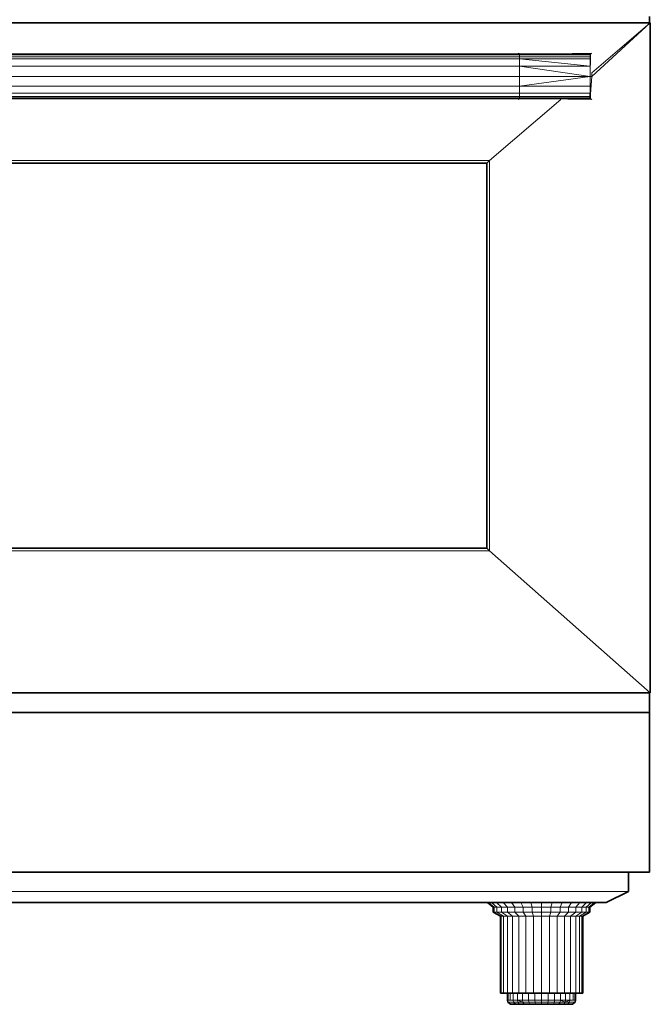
# Model space of a CAD drawing. Header units: inches. Extents: x 0 to 12.9, y 0 to 8.3.
# Tile 3 of 33: x 4.1 to 5.6, y 3.8 to 6.3. Entities that reach past the tile are written whole.
import ezdxf

# ---------------------------------------------------------------- set-up
doc = ezdxf.new("R2010")
doc.units = ezdxf.units.IN
doc.header["$MEASUREMENT"] = 0

# ---------------------------------------------------------------- blocks, each defined once
blk = doc.blocks.new('MODEL_0')
at = {"lineweight": 0}
for p, q in [((5.6108, 6.2658), (5.6108, 6.2502)), ((2.5202, 6.2502), (5.6108, 6.2502)), ((5.6108, 6.2502), (2.5202, 6.2502)), ((2.5202, 6.2502), (5.6108, 6.2502)), ((5.4688, 6.1272), (5.6126, 6.2502)), ((5.6126, 6.2502), (5.4688, 6.1188)), ((5.4688, 6.1272), (5.6126, 6.2502)), ((5.6126, 6.2502), (5.4688, 6.1272)), ((5.6108, 6.2502), (5.6126, 6.2502)), ((5.6108, 6.2502), (5.6126, 6.2502)), ((5.6126, 6.2502), (5.6126, 4.6059)), ((5.6126, 6.2502), (5.6126, 4.6059)), ((2.8416, 6.1721), (5.2914, 6.1721)), ((5.2914, 6.1721), (2.8416, 6.1721)), ((5.2914, 6.1672), (2.8416, 6.1672)), ((2.8416, 6.1672), (5.2914, 6.1672)), ((2.8416, 6.1621), (5.2914, 6.1621)), ((5.2914, 6.1621), (2.8416, 6.1621)), ((5.2891, 6.1734), (2.8454, 6.1734)), ((2.8454, 6.1734), (5.2891, 6.1734)), ((5.291, 6.1734), (5.289, 6.1757)), ((5.289, 6.1757), (5.2891, 6.1734)), ((5.2891, 6.1734), (5.2893, 6.1734)), ((5.2893, 6.1734), (5.2895, 6.1734)), ((5.2895, 6.1734), (5.2905, 6.1734)), ((5.2905, 6.1734), (5.291, 6.1734)), ((5.2914, 6.1734), (5.291, 6.1734)), ((5.291, 6.1734), (5.2914, 6.1734)), ((5.3249, 6.1735), (5.2914, 6.1734)), ((5.2914, 6.1734), (5.3249, 6.1735)), ((5.2914, 6.1721), (5.2914, 6.1734)), ((5.2914, 6.1734), (5.2914, 6.1721)), ((5.2914, 6.1672), (5.2914, 6.1721)), ((5.2914, 6.1721), (5.4651, 6.1721)), ((5.4651, 6.1721), (5.2914, 6.1721)), ((5.2914, 6.1721), (5.2914, 6.1672)), ((5.2914, 6.1621), (5.2914, 6.1672)), ((5.2914, 6.1672), (5.465, 6.1672)), ((5.465, 6.1672), (5.2914, 6.1672)), ((5.2914, 6.1672), (5.2914, 6.1621)), ((5.4649, 6.1442), (5.2914, 6.1621)), ((5.2914, 6.1621), (5.4649, 6.1621)), ((5.4649, 6.1621), (5.2914, 6.1621)), ((5.2914, 6.1621), (5.2914, 6.144)), ((5.2914, 6.144), (5.2914, 6.1621)), ((5.2914, 6.1621), (5.4649, 6.1442)), ((5.4686, 6.1757), (5.3249, 6.1735)), ((5.3249, 6.1735), (5.4686, 6.1757)), ((5.4658, 6.1737), (5.3249, 6.1735)), ((5.3249, 6.1735), (5.4653, 6.1734)), ((5.4649, 6.1189), (5.4658, 6.1737)), ((5.4658, 6.1737), (5.4649, 6.1189)), ((5.4649, 6.1442), (5.4658, 6.1737)), ((5.4658, 6.1737), (5.4649, 6.1442)), ((5.4649, 6.1621), (5.4658, 6.1737)), ((5.4658, 6.1737), (5.4649, 6.1621)), ((5.4649, 6.1621), (5.465, 6.1672)), ((5.465, 6.1672), (5.4649, 6.1621)), ((5.4649, 6.1442), (5.4649, 6.1621)), ((5.4649, 6.1621), (5.4649, 6.1442)), ((5.465, 6.1672), (5.4651, 6.1721)), ((5.4651, 6.1721), (5.465, 6.1672)), ((5.4651, 6.1721), (5.4653, 6.1734)), ((5.4653, 6.1734), (5.4651, 6.1721)), ((5.4653, 6.1734), (5.4658, 6.1737)), ((5.4658, 6.1737), (5.4673, 6.1747)), ((5.4673, 6.1747), (5.4658, 6.1737)), ((5.4673, 6.1747), (5.4686, 6.1757)), ((5.4686, 6.1757), (5.4673, 6.1747)), ((2.8416, 6.144), (5.2914, 6.144)), ((5.2914, 6.144), (2.8416, 6.144)), ((5.2914, 6.144), (5.4649, 6.1442)), ((5.4649, 6.1442), (5.2914, 6.144)), ((5.4649, 6.1189), (5.2914, 6.144)), ((5.2914, 6.144), (5.2914, 6.1189)), ((5.2914, 6.1189), (5.2914, 6.144)), ((5.2914, 6.144), (5.4649, 6.1189)), ((5.4649, 6.1189), (5.4649, 6.1442)), ((5.4649, 6.1442), (5.4649, 6.1189)), ((2.8416, 6.1189), (5.2914, 6.1189)), ((5.2914, 6.1189), (2.8416, 6.1189)), ((5.2914, 6.0951), (5.4649, 6.1189)), ((5.2914, 6.1189), (5.2914, 6.0951)), ((5.2914, 6.0951), (5.2914, 6.1189)), ((5.2914, 6.1189), (5.4649, 6.1189)), ((5.4649, 6.1189), (5.2914, 6.0951)), ((5.4649, 6.1189), (5.2914, 6.1189)), ((5.4688, 6.1188), (5.4649, 6.1189)), ((5.4649, 6.1189), (5.4688, 6.1188)), ((5.4649, 6.0951), (5.4649, 6.1189)), ((5.4649, 6.1189), (5.4649, 6.0951)), ((5.4651, 6.0644), (5.4688, 6.1188)), ((5.4688, 6.1188), (5.4651, 6.0644)), ((5.4688, 6.1188), (5.4688, 6.1272)), ((5.4688, 6.1188), (5.4688, 6.1272)), ((5.4688, 6.1272), (5.4688, 6.1188)), ((5.4688, 6.1188), (5.4688, 6.1188)), ((2.8416, 6.0951), (5.2914, 6.0951)), ((5.2914, 6.0951), (2.8416, 6.0951)), ((5.4649, 6.0951), (5.2914, 6.0951)), ((5.2914, 6.0951), (5.2914, 6.078)), ((5.2914, 6.0951), (5.4649, 6.0951)), ((5.2914, 6.078), (5.2914, 6.0951)), ((5.4649, 6.078), (5.4649, 6.0951)), ((5.4649, 6.0951), (5.4649, 6.078)), ((5.2914, 6.078), (2.8416, 6.078)), ((2.8416, 6.078), (5.2914, 6.078)), ((5.2914, 6.0698), (2.8416, 6.0698)), ((2.8416, 6.0698), (5.2914, 6.0698)), ((5.2914, 6.066), (2.8416, 6.066)), ((2.8416, 6.066), (5.2914, 6.066)), ((2.8454, 6.0647), (5.2891, 6.0647)), ((5.2891, 6.0647), (2.8454, 6.0647)), ((5.2891, 6.0647), (5.289, 6.0618)), ((5.289, 6.0618), (5.2914, 6.0647)), ((5.2894, 6.0647), (5.2891, 6.0647)), ((5.2897, 6.0647), (5.2894, 6.0647)), ((5.2904, 6.0647), (5.2897, 6.0647)), ((5.2914, 6.0647), (5.2904, 6.0647)), ((5.4649, 6.078), (5.2914, 6.078)), ((5.2914, 6.078), (5.4649, 6.078)), ((5.2914, 6.0698), (5.2914, 6.078)), ((5.2914, 6.078), (5.2914, 6.0698)), ((5.4649, 6.0698), (5.2914, 6.0698)), ((5.2914, 6.066), (5.2914, 6.0698)), ((5.2914, 6.0698), (5.4649, 6.0698)), ((5.2914, 6.0698), (5.2914, 6.066)), ((5.2914, 6.0647), (5.2914, 6.066)), ((5.2914, 6.066), (5.4648, 6.066)), ((5.4648, 6.066), (5.2914, 6.066)), ((5.2914, 6.066), (5.2914, 6.0647)), ((5.2914, 6.0647), (5.4686, 6.0618)), ((5.4646, 6.0647), (5.2914, 6.0647)), ((5.4686, 6.0618), (5.2914, 6.0647)), ((5.2914, 6.0647), (5.4651, 6.0644)), ((5.4648, 6.066), (5.4646, 6.0647)), ((5.4649, 6.0698), (5.4648, 6.066)), ((5.4651, 6.0644), (5.4649, 6.078)), ((5.4649, 6.078), (5.4649, 6.0698)), ((5.4686, 6.0618), (5.4651, 6.0644)), ((5.4651, 6.0644), (5.4686, 6.0618)), ((5.2176, 5.9123), (2.9093, 5.9123)), ((2.9093, 5.9123), (5.2176, 5.9123)), ((5.2176, 5.9123), (2.9093, 5.9123)), ((5.2112, 5.9062), (2.9157, 5.9062)), ((2.9157, 5.9062), (5.2112, 5.9062)), ((5.2176, 5.9123), (5.2112, 5.9062)), ((5.2112, 5.9062), (5.2176, 5.9123)), ((5.2112, 4.9614), (5.2112, 5.9062)), ((5.2112, 5.9062), (5.2112, 4.9614)), ((5.2176, 4.9548), (5.2176, 5.9123)), ((5.2176, 5.9123), (5.2176, 4.9548)), ((5.2176, 4.9548), (5.2176, 5.9123)), ((2.9093, 4.9548), (5.2176, 4.9548)), ((5.2176, 4.9548), (2.9093, 4.9548)), ((2.9157, 4.9614), (5.2112, 4.9614)), ((5.2112, 4.9614), (2.9157, 4.9614)), ((5.2112, 4.9614), (5.2176, 4.9548)), ((5.2176, 4.9548), (5.2112, 4.9614)), ((5.6126, 4.6059), (5.2176, 4.9548)), ((5.2176, 4.9548), (5.6126, 4.6059)), ((5.6126, 4.6059), (5.2176, 4.9548)), ((2.5202, 4.6059), (5.6108, 4.6059)), ((5.6108, 4.6059), (2.5202, 4.6059)), ((5.6108, 4.6059), (5.6108, 4.5579)), ((5.6126, 4.6059), (5.6108, 4.6059)), ((2.5148, 4.5579), (5.6108, 4.5579)), ((5.6108, 4.5579), (2.5148, 4.5579)), ((5.6108, 4.5579), (5.6108, 4.1665)), ((5.5592, 4.1665), (2.5735, 4.1665)), ((2.5735, 4.1664), (5.5592, 4.1664)), ((5.6102, 4.1665), (5.5592, 4.1664)), ((5.5592, 4.1664), (5.5592, 4.1665)), ((5.5592, 4.1664), (5.5592, 4.1187)), ((5.6108, 4.1665), (5.6102, 4.1665)), ((2.5735, 4.1187), (5.5592, 4.1187)), ((5.5592, 4.1187), (2.5735, 4.1187)), ((5.5592, 4.1187), (5.5038, 4.0916)), ((5.2125, 4.0916), (2.9139, 4.0916)), ((5.215, 4.0916), (5.2125, 4.0916)), ((5.2268, 4.0802), (5.2125, 4.0916)), ((5.2125, 4.0916), (5.215, 4.0916)), ((5.2226, 4.0916), (5.215, 4.0916)), ((5.215, 4.0916), (5.2291, 4.0802)), ((5.2291, 4.0802), (5.215, 4.0916)), ((5.215, 4.0916), (5.2226, 4.0916)), ((5.2349, 4.0916), (5.2226, 4.0916)), ((5.2226, 4.0916), (5.2358, 4.0802)), ((5.2358, 4.0802), (5.2226, 4.0916)), ((5.2226, 4.0916), (5.2349, 4.0916)), ((5.2514, 4.0916), (5.2349, 4.0916)), ((5.2349, 4.0916), (5.2468, 4.0802)), ((5.2468, 4.0802), (5.2349, 4.0916)), ((5.2349, 4.0916), (5.2514, 4.0916)), ((5.2716, 4.0916), (5.2514, 4.0916)), ((5.2514, 4.0916), (5.2616, 4.0802)), ((5.2616, 4.0802), (5.2514, 4.0916)), ((5.2514, 4.0916), (5.2716, 4.0916)), ((5.2946, 4.0916), (5.2716, 4.0916)), ((5.2795, 4.0802), (5.2716, 4.0916)), ((5.2716, 4.0916), (5.2946, 4.0916)), ((5.2716, 4.0916), (5.2795, 4.0802)), ((5.3195, 4.0916), (5.2946, 4.0916)), ((5.3, 4.0802), (5.2946, 4.0916)), ((5.2946, 4.0916), (5.3195, 4.0916)), ((5.2946, 4.0916), (5.3, 4.0802)), ((5.3454, 4.0916), (5.3195, 4.0916)), ((5.3223, 4.0802), (5.3195, 4.0916)), ((5.3195, 4.0916), (5.3454, 4.0916)), ((5.3195, 4.0916), (5.3223, 4.0802)), ((5.3714, 4.0916), (5.3454, 4.0916)), ((5.3454, 4.0802), (5.3454, 4.0916)), ((5.3454, 4.0916), (5.3714, 4.0916)), ((5.3454, 4.0916), (5.3454, 4.0802)), ((5.3686, 4.0802), (5.3714, 4.0916)), ((5.3714, 4.0916), (5.3686, 4.0802)), ((5.3963, 4.0916), (5.3714, 4.0916)), ((5.3714, 4.0916), (5.3963, 4.0916)), ((5.3908, 4.0802), (5.3963, 4.0916)), ((5.3963, 4.0916), (5.3908, 4.0802)), ((5.4193, 4.0916), (5.3963, 4.0916)), ((5.3963, 4.0916), (5.4193, 4.0916)), ((5.4113, 4.0802), (5.4193, 4.0916)), ((5.4193, 4.0916), (5.4113, 4.0802)), ((5.4394, 4.0916), (5.4193, 4.0916)), ((5.4193, 4.0916), (5.4394, 4.0916)), ((5.4293, 4.0802), (5.4394, 4.0916)), ((5.4394, 4.0916), (5.4293, 4.0802)), ((5.456, 4.0916), (5.4394, 4.0916)), ((5.4394, 4.0916), (5.456, 4.0916)), ((5.444, 4.0802), (5.456, 4.0916)), ((5.456, 4.0916), (5.444, 4.0802)), ((5.455, 4.0802), (5.4682, 4.0916)), ((5.4682, 4.0916), (5.455, 4.0802)), ((5.4682, 4.0916), (5.456, 4.0916)), ((5.456, 4.0916), (5.4682, 4.0916)), ((5.4618, 4.0802), (5.4758, 4.0916)), ((5.4758, 4.0916), (5.4618, 4.0802)), ((5.4784, 4.0916), (5.464, 4.0802)), ((5.4758, 4.0916), (5.4682, 4.0916)), ((5.4682, 4.0916), (5.4758, 4.0916)), ((5.4784, 4.0916), (5.4758, 4.0916)), ((5.4758, 4.0916), (5.4784, 4.0916)), ((5.5038, 4.0916), (5.4784, 4.0916)), ((5.2268, 4.0683), (5.2268, 4.0802)), ((5.2268, 4.0802), (5.2291, 4.0802)), ((5.2291, 4.0802), (5.2268, 4.0802)), ((5.2291, 4.0683), (5.2268, 4.0683)), ((5.2291, 4.0802), (5.2291, 4.0683)), ((5.2291, 4.0683), (5.2291, 4.0802)), ((5.2291, 4.0802), (5.2358, 4.0802)), ((5.2358, 4.0802), (5.2291, 4.0802)), ((5.2463, 4.0579), (5.2291, 4.0683)), ((5.2291, 4.0683), (5.2358, 4.0683)), ((5.2358, 4.0683), (5.2291, 4.0683)), ((5.2358, 4.0802), (5.2358, 4.0683)), ((5.2358, 4.0683), (5.2358, 4.0802)), ((5.2358, 4.0802), (5.2468, 4.0802)), ((5.2468, 4.0802), (5.2358, 4.0802)), ((5.2358, 4.0683), (5.2521, 4.0579)), ((5.2521, 4.0579), (5.2358, 4.0683)), ((5.2358, 4.0683), (5.2468, 4.0683)), ((5.2468, 4.0683), (5.2358, 4.0683)), ((5.2468, 4.0802), (5.2468, 4.0683)), ((5.2468, 4.0683), (5.2468, 4.0802)), ((5.2468, 4.0802), (5.2616, 4.0802)), ((5.2616, 4.0802), (5.2468, 4.0802)), ((5.2468, 4.0683), (5.2614, 4.0579)), ((5.2614, 4.0579), (5.2468, 4.0683)), ((5.2468, 4.0683), (5.2616, 4.0683)), ((5.2616, 4.0683), (5.2468, 4.0683)), ((5.2616, 4.0802), (5.2616, 4.0683)), ((5.2616, 4.0683), (5.2616, 4.0802)), ((5.2616, 4.0802), (5.2795, 4.0802)), ((5.2795, 4.0802), (5.2616, 4.0802)), ((5.2616, 4.0683), (5.274, 4.0579)), ((5.274, 4.0579), (5.2616, 4.0683)), ((5.2616, 4.0683), (5.2795, 4.0683)), ((5.2795, 4.0683), (5.2616, 4.0683)), ((5.2795, 4.0683), (5.2795, 4.0802)), ((5.2795, 4.0802), (5.3, 4.0802)), ((5.2795, 4.0802), (5.2795, 4.0683)), ((5.3, 4.0802), (5.2795, 4.0802)), ((5.3, 4.0683), (5.2795, 4.0683)), ((5.2893, 4.0579), (5.2795, 4.0683)), ((5.2795, 4.0683), (5.3, 4.0683)), ((5.2795, 4.0683), (5.2893, 4.0579)), ((5.3, 4.0683), (5.3, 4.0802)), ((5.3, 4.0802), (5.3223, 4.0802)), ((5.3223, 4.0802), (5.3, 4.0802)), ((5.3, 4.0802), (5.3, 4.0683)), ((5.3223, 4.0683), (5.3, 4.0683)), ((5.3068, 4.0579), (5.3, 4.0683)), ((5.3, 4.0683), (5.3223, 4.0683)), ((5.3, 4.0683), (5.3068, 4.0579)), ((5.3223, 4.0683), (5.3223, 4.0802)), ((5.3223, 4.0802), (5.3454, 4.0802)), ((5.3454, 4.0802), (5.3223, 4.0802)), ((5.3223, 4.0802), (5.3223, 4.0683)), ((5.3454, 4.0683), (5.3223, 4.0683)), ((5.3257, 4.0579), (5.3223, 4.0683)), ((5.3223, 4.0683), (5.3454, 4.0683)), ((5.3223, 4.0683), (5.3257, 4.0579)), ((5.3454, 4.0683), (5.3454, 4.0802)), ((5.3454, 4.0802), (5.3686, 4.0802)), ((5.3686, 4.0802), (5.3454, 4.0802)), ((5.3454, 4.0802), (5.3454, 4.0683)), ((5.3686, 4.0683), (5.3454, 4.0683)), ((5.3454, 4.0579), (5.3454, 4.0683)), ((5.3454, 4.0683), (5.3686, 4.0683)), ((5.3454, 4.0683), (5.3454, 4.0579)), ((5.3651, 4.0579), (5.3686, 4.0683)), ((5.3686, 4.0683), (5.3651, 4.0579)), ((5.3686, 4.0683), (5.3686, 4.0802)), ((5.3686, 4.0802), (5.3908, 4.0802)), ((5.3908, 4.0802), (5.3686, 4.0802)), ((5.3686, 4.0802), (5.3686, 4.0683)), ((5.3908, 4.0683), (5.3686, 4.0683)), ((5.3686, 4.0683), (5.3908, 4.0683)), ((5.3841, 4.0579), (5.3908, 4.0683)), ((5.3908, 4.0683), (5.3841, 4.0579)), ((5.3908, 4.0683), (5.3908, 4.0802)), ((5.3908, 4.0802), (5.4113, 4.0802)), ((5.4113, 4.0802), (5.3908, 4.0802)), ((5.3908, 4.0802), (5.3908, 4.0683)), ((5.4113, 4.0683), (5.3908, 4.0683)), ((5.3908, 4.0683), (5.4113, 4.0683)), ((5.4016, 4.0579), (5.4113, 4.0683)), ((5.4113, 4.0683), (5.4016, 4.0579)), ((5.4113, 4.0683), (5.4113, 4.0802)), ((5.4113, 4.0802), (5.4293, 4.0802)), ((5.4293, 4.0802), (5.4113, 4.0802)), ((5.4113, 4.0802), (5.4113, 4.0683)), ((5.4293, 4.0683), (5.4113, 4.0683)), ((5.4113, 4.0683), (5.4293, 4.0683)), ((5.4169, 4.0579), (5.4293, 4.0683)), ((5.4293, 4.0683), (5.4169, 4.0579)), ((5.4293, 4.0683), (5.4293, 4.0802)), ((5.4293, 4.0802), (5.444, 4.0802)), ((5.4293, 4.0802), (5.4293, 4.0683)), ((5.444, 4.0802), (5.4293, 4.0802)), ((5.444, 4.0683), (5.4293, 4.0683)), ((5.4293, 4.0683), (5.444, 4.0683)), ((5.4294, 4.0579), (5.444, 4.0683)), ((5.444, 4.0683), (5.4294, 4.0579)), ((5.4388, 4.0579), (5.455, 4.0683)), ((5.455, 4.0683), (5.4388, 4.0579)), ((5.444, 4.0683), (5.444, 4.0802)), ((5.444, 4.0802), (5.455, 4.0802)), ((5.444, 4.0802), (5.444, 4.0683)), ((5.455, 4.0802), (5.444, 4.0802)), ((5.455, 4.0683), (5.444, 4.0683)), ((5.444, 4.0683), (5.455, 4.0683)), ((5.4618, 4.0683), (5.4445, 4.0579)), ((5.455, 4.0683), (5.455, 4.0802)), ((5.455, 4.0802), (5.4618, 4.0802)), ((5.455, 4.0802), (5.455, 4.0683)), ((5.4618, 4.0802), (5.455, 4.0802)), ((5.4618, 4.0683), (5.455, 4.0683)), ((5.455, 4.0683), (5.4618, 4.0683)), ((5.4618, 4.0683), (5.4618, 4.0802)), ((5.4618, 4.0802), (5.464, 4.0802)), ((5.4618, 4.0802), (5.4618, 4.0683)), ((5.464, 4.0802), (5.4618, 4.0802)), ((5.464, 4.0683), (5.4618, 4.0683)), ((5.464, 4.0802), (5.464, 4.0683)), ((5.2444, 3.8688), (5.2444, 4.0579)), ((5.2444, 4.0579), (5.2463, 4.0579)), ((5.2463, 3.8688), (5.2463, 4.0579)), ((5.2463, 4.0579), (5.2521, 4.0579)), ((5.2463, 4.0579), (5.2463, 3.8688)), ((5.2521, 4.0579), (5.2463, 4.0579)), ((5.2521, 3.8688), (5.2521, 4.0579)), ((5.2521, 4.0579), (5.2614, 4.0579)), ((5.2521, 4.0579), (5.2521, 3.8688)), ((5.2614, 4.0579), (5.2521, 4.0579)), ((5.2614, 3.8688), (5.2614, 4.0579)), ((5.2614, 4.0579), (5.274, 4.0579)), ((5.2614, 4.0579), (5.2614, 3.8688)), ((5.274, 4.0579), (5.2614, 4.0579)), ((5.274, 4.0579), (5.274, 3.8688)), ((5.274, 3.8688), (5.274, 4.0579)), ((5.274, 4.0579), (5.2893, 4.0579)), ((5.2893, 4.0579), (5.274, 4.0579)), ((5.3068, 4.0579), (5.2893, 4.0579)), ((5.2893, 3.8688), (5.2893, 4.0579)), ((5.2893, 4.0579), (5.3068, 4.0579)), ((5.2893, 4.0579), (5.2893, 3.8688)), ((5.3257, 4.0579), (5.3068, 4.0579)), ((5.3068, 3.8688), (5.3068, 4.0579)), ((5.3068, 4.0579), (5.3257, 4.0579)), ((5.3068, 4.0579), (5.3068, 3.8688)), ((5.3454, 4.0579), (5.3257, 4.0579)), ((5.3257, 3.8688), (5.3257, 4.0579)), ((5.3257, 4.0579), (5.3454, 4.0579)), ((5.3257, 4.0579), (5.3257, 3.8688)), ((5.3651, 4.0579), (5.3454, 4.0579)), ((5.3454, 3.8688), (5.3454, 4.0579)), ((5.3454, 4.0579), (5.3651, 4.0579)), ((5.3454, 4.0579), (5.3454, 3.8688)), ((5.3841, 4.0579), (5.3651, 4.0579)), ((5.3651, 3.8688), (5.3651, 4.0579)), ((5.3651, 4.0579), (5.3841, 4.0579)), ((5.3651, 4.0579), (5.3651, 3.8688)), ((5.4016, 4.0579), (5.3841, 4.0579)), ((5.3841, 3.8688), (5.3841, 4.0579)), ((5.3841, 4.0579), (5.4016, 4.0579)), ((5.3841, 4.0579), (5.3841, 3.8688)), ((5.4169, 4.0579), (5.4016, 4.0579)), ((5.4016, 3.8688), (5.4016, 4.0579)), ((5.4016, 4.0579), (5.4169, 4.0579)), ((5.4016, 4.0579), (5.4016, 3.8688)), ((5.4169, 3.8688), (5.4169, 4.0579)), ((5.4169, 4.0579), (5.4294, 4.0579)), ((5.4294, 4.0579), (5.4169, 4.0579)), ((5.4169, 4.0579), (5.4169, 3.8688)), ((5.4294, 3.8688), (5.4294, 4.0579)), ((5.4294, 4.0579), (5.4388, 4.0579)), ((5.4294, 4.0579), (5.4294, 3.8688)), ((5.4388, 4.0579), (5.4294, 4.0579)), ((5.4388, 3.8688), (5.4388, 4.0579)), ((5.4388, 4.0579), (5.4445, 4.0579)), ((5.4388, 4.0579), (5.4388, 3.8688)), ((5.4445, 4.0579), (5.4388, 4.0579)), ((5.4445, 3.8688), (5.4445, 4.0579)), ((5.4445, 4.0579), (5.4465, 4.0579)), ((5.4445, 4.0579), (5.4445, 3.8688)), ((5.4465, 4.0579), (5.4465, 3.8688)), ((5.2463, 3.8688), (5.2444, 3.8688)), ((5.2521, 3.8688), (5.2463, 3.8688)), ((5.2614, 3.8688), (5.2521, 3.8688)), ((5.2618, 3.8688), (5.2614, 3.8688)), ((5.2634, 3.8688), (5.2618, 3.8688)), ((5.2618, 3.8521), (5.2618, 3.8688)), ((5.2618, 3.8688), (5.2634, 3.8688)), ((5.2682, 3.8688), (5.2634, 3.8688)), ((5.2634, 3.8688), (5.2634, 3.8521)), ((5.2634, 3.8521), (5.2634, 3.8688)), ((5.2634, 3.8688), (5.2682, 3.8688)), ((5.274, 3.8688), (5.2682, 3.8688)), ((5.2682, 3.8688), (5.2682, 3.8521)), ((5.2682, 3.8521), (5.2682, 3.8688)), ((5.2682, 3.8688), (5.274, 3.8688)), ((5.2759, 3.8688), (5.274, 3.8688)), ((5.274, 3.8688), (5.2759, 3.8688)), ((5.2863, 3.8688), (5.2759, 3.8688)), ((5.2759, 3.8688), (5.2759, 3.8521)), ((5.2759, 3.8521), (5.2759, 3.8688)), ((5.2759, 3.8688), (5.2863, 3.8688)), ((5.2893, 3.8688), (5.2863, 3.8688)), ((5.2863, 3.8521), (5.2863, 3.8688)), ((5.2863, 3.8688), (5.2893, 3.8688)), ((5.2863, 3.8688), (5.2863, 3.8521)), ((5.299, 3.8688), (5.2893, 3.8688)), ((5.2893, 3.8688), (5.299, 3.8688)), ((5.3068, 3.8688), (5.299, 3.8688)), ((5.299, 3.8688), (5.299, 3.8521)), ((5.299, 3.8521), (5.299, 3.8688)), ((5.299, 3.8688), (5.3068, 3.8688)), ((5.3134, 3.8688), (5.3068, 3.8688)), ((5.3068, 3.8688), (5.3134, 3.8688)), ((5.3257, 3.8688), (5.3134, 3.8688)), ((5.3134, 3.8688), (5.3134, 3.8521)), ((5.3134, 3.8521), (5.3134, 3.8688)), ((5.3134, 3.8688), (5.3257, 3.8688)), ((5.3291, 3.8688), (5.3257, 3.8688)), ((5.3257, 3.8688), (5.3291, 3.8688)), ((5.3454, 3.8688), (5.3291, 3.8688)), ((5.3291, 3.8688), (5.3291, 3.8521)), ((5.3291, 3.8521), (5.3291, 3.8688)), ((5.3291, 3.8688), (5.3454, 3.8688)), ((5.3618, 3.8688), (5.3454, 3.8688)), ((5.3454, 3.8688), (5.3454, 3.8521)), ((5.3454, 3.8521), (5.3454, 3.8688)), ((5.3454, 3.8688), (5.3618, 3.8688)), ((5.3651, 3.8688), (5.3618, 3.8688)), ((5.3618, 3.8688), (5.3618, 3.8521)), ((5.3618, 3.8521), (5.3618, 3.8688)), ((5.3618, 3.8688), (5.3651, 3.8688)), ((5.3774, 3.8688), (5.3651, 3.8688)), ((5.3651, 3.8688), (5.3774, 3.8688)), ((5.3841, 3.8688), (5.3774, 3.8688)), ((5.3774, 3.8688), (5.3774, 3.8521)), ((5.3774, 3.8521), (5.3774, 3.8688)), ((5.3774, 3.8688), (5.3841, 3.8688)), ((5.3919, 3.8688), (5.3841, 3.8688)), ((5.3841, 3.8688), (5.3919, 3.8688)), ((5.4016, 3.8688), (5.3919, 3.8688)), ((5.3919, 3.8688), (5.3919, 3.8521)), ((5.3919, 3.8521), (5.3919, 3.8688)), ((5.3919, 3.8688), (5.4016, 3.8688)), ((5.4046, 3.8688), (5.4016, 3.8688)), ((5.4016, 3.8688), (5.4046, 3.8688)), ((5.415, 3.8688), (5.4046, 3.8688)), ((5.4046, 3.8688), (5.4046, 3.8521)), ((5.4046, 3.8521), (5.4046, 3.8688)), ((5.4046, 3.8688), (5.415, 3.8688)), ((5.4169, 3.8688), (5.415, 3.8688)), ((5.415, 3.8688), (5.415, 3.8521)), ((5.415, 3.8521), (5.415, 3.8688)), ((5.415, 3.8688), (5.4169, 3.8688)), ((5.4227, 3.8688), (5.4169, 3.8688)), ((5.4169, 3.8688), (5.4227, 3.8688)), ((5.4275, 3.8688), (5.4227, 3.8688)), ((5.4227, 3.8688), (5.4227, 3.8521)), ((5.4227, 3.8521), (5.4227, 3.8688)), ((5.4227, 3.8688), (5.4275, 3.8688)), ((5.4291, 3.8688), (5.4275, 3.8688)), ((5.4275, 3.8688), (5.4275, 3.8521)), ((5.4275, 3.8521), (5.4275, 3.8688)), ((5.4275, 3.8688), (5.4291, 3.8688)), ((5.4294, 3.8688), (5.4291, 3.8688)), ((5.4291, 3.8688), (5.4291, 3.8521)), ((5.4388, 3.8688), (5.4294, 3.8688)), ((5.4445, 3.8688), (5.4388, 3.8688)), ((5.4465, 3.8688), (5.4445, 3.8688)), ((5.2634, 3.8521), (5.2618, 3.8521)), ((5.2682, 3.8521), (5.2634, 3.8521)), ((5.2759, 3.8521), (5.2682, 3.8521)), ((5.2863, 3.8521), (5.2759, 3.8521)), ((5.2759, 3.8521), (5.2863, 3.8521)), ((5.2769, 3.847), (5.2759, 3.8521)), ((5.2821, 3.8419), (5.2769, 3.847)), ((5.2769, 3.847), (5.2872, 3.847)), ((5.2872, 3.847), (5.2769, 3.847)), ((5.2915, 3.8419), (5.2821, 3.8419)), ((5.299, 3.8521), (5.2863, 3.8521)), ((5.2863, 3.8521), (5.2872, 3.847)), ((5.2863, 3.8521), (5.299, 3.8521)), ((5.2997, 3.847), (5.2863, 3.8521)), ((5.2872, 3.847), (5.2863, 3.8521)), ((5.2863, 3.8521), (5.2997, 3.847)), ((5.2872, 3.847), (5.2915, 3.8419)), ((5.2915, 3.8419), (5.2872, 3.847)), ((5.2872, 3.847), (5.2997, 3.847)), ((5.2997, 3.847), (5.2872, 3.847)), ((5.3031, 3.8419), (5.2915, 3.8419)), ((5.3134, 3.8521), (5.299, 3.8521)), ((5.299, 3.8521), (5.2997, 3.847)), ((5.299, 3.8521), (5.3134, 3.8521)), ((5.2997, 3.847), (5.299, 3.8521)), ((5.2997, 3.847), (5.3031, 3.8419)), ((5.3031, 3.8419), (5.2997, 3.847)), ((5.2997, 3.847), (5.3139, 3.847)), ((5.3139, 3.847), (5.2997, 3.847)), ((5.3163, 3.8419), (5.3031, 3.8419)), ((5.3291, 3.8521), (5.3134, 3.8521)), ((5.3134, 3.8521), (5.3139, 3.847)), ((5.3134, 3.8521), (5.3291, 3.8521)), ((5.3139, 3.847), (5.3134, 3.8521)), ((5.3163, 3.8419), (5.3139, 3.847)), ((5.3139, 3.847), (5.3294, 3.847)), ((5.3139, 3.847), (5.3163, 3.8419)), ((5.3294, 3.847), (5.3139, 3.847)), ((5.3306, 3.8419), (5.3163, 3.8419)), ((5.3454, 3.8521), (5.3291, 3.8521)), ((5.3291, 3.8521), (5.3294, 3.847)), ((5.3291, 3.8521), (5.3454, 3.8521)), ((5.3294, 3.847), (5.3291, 3.8521)), ((5.3294, 3.847), (5.3306, 3.8419)), ((5.3306, 3.8419), (5.3294, 3.847)), ((5.3294, 3.847), (5.3454, 3.847)), ((5.3454, 3.847), (5.3294, 3.847)), ((5.3454, 3.8419), (5.3306, 3.8419)), ((5.3618, 3.8521), (5.3454, 3.8521)), ((5.3454, 3.8521), (5.3454, 3.847)), ((5.3454, 3.8521), (5.3618, 3.8521)), ((5.3454, 3.847), (5.3454, 3.8521)), ((5.3454, 3.847), (5.3454, 3.8419)), ((5.3454, 3.8419), (5.3454, 3.847)), ((5.3454, 3.847), (5.3615, 3.847)), ((5.3615, 3.847), (5.3454, 3.847)), ((5.3603, 3.8419), (5.3454, 3.8419)), ((5.3615, 3.847), (5.3603, 3.8419)), ((5.3603, 3.8419), (5.3615, 3.847)), ((5.3746, 3.8419), (5.3603, 3.8419)), ((5.3618, 3.8521), (5.3615, 3.847)), ((5.3615, 3.847), (5.3618, 3.8521)), ((5.3615, 3.847), (5.377, 3.847)), ((5.377, 3.847), (5.3615, 3.847)), ((5.3774, 3.8521), (5.3618, 3.8521)), ((5.3618, 3.8521), (5.3774, 3.8521)), ((5.3746, 3.8419), (5.377, 3.847)), ((5.377, 3.847), (5.3746, 3.8419)), ((5.3878, 3.8419), (5.3746, 3.8419)), ((5.3774, 3.8521), (5.377, 3.847)), ((5.377, 3.847), (5.3774, 3.8521)), ((5.377, 3.847), (5.3912, 3.847)), ((5.3912, 3.847), (5.377, 3.847)), ((5.3919, 3.8521), (5.3774, 3.8521)), ((5.3774, 3.8521), (5.3919, 3.8521)), ((5.3912, 3.847), (5.3878, 3.8419)), ((5.3878, 3.8419), (5.3912, 3.847)), ((5.3993, 3.8419), (5.3878, 3.8419)), ((5.3919, 3.8521), (5.3912, 3.847)), ((5.3912, 3.847), (5.3919, 3.8521)), ((5.3912, 3.847), (5.4037, 3.847)), ((5.4037, 3.847), (5.3912, 3.847)), ((5.4046, 3.8521), (5.3919, 3.8521)), ((5.3919, 3.8521), (5.4046, 3.8521)), ((5.4037, 3.847), (5.3919, 3.8521)), ((5.3919, 3.8521), (5.4037, 3.847)), ((5.4037, 3.847), (5.3993, 3.8419)), ((5.3993, 3.8419), (5.4037, 3.847)), ((5.4088, 3.8419), (5.3993, 3.8419)), ((5.4046, 3.8521), (5.4037, 3.847)), ((5.415, 3.8521), (5.4037, 3.847)), ((5.4037, 3.847), (5.4046, 3.8521)), ((5.4037, 3.847), (5.415, 3.8521)), ((5.4037, 3.847), (5.4139, 3.847)), ((5.4139, 3.847), (5.4037, 3.847)), ((5.415, 3.8521), (5.4046, 3.8521)), ((5.4046, 3.8521), (5.415, 3.8521)), ((5.4139, 3.847), (5.4088, 3.8419)), ((5.415, 3.8521), (5.4139, 3.847)), ((5.4227, 3.8521), (5.415, 3.8521)), ((5.4275, 3.8521), (5.4227, 3.8521)), ((5.4291, 3.8521), (5.4275, 3.8521))]:
    blk.add_line(p, q, dxfattribs=at).dxf.unprotected_set("ltscale", 0)
at = {"lineweight": 35}
for p, q in [((5.6108, 6.2658), (5.6108, 6.2502)), ((2.5202, 6.2502), (5.6108, 6.2502)), ((5.6126, 6.2502), (5.6108, 6.2502)), ((5.6126, 4.6059), (5.6126, 6.2502)), ((2.8454, 6.1734), (5.2891, 6.1734)), ((5.2891, 6.1734), (5.2893, 6.1734)), ((5.2893, 6.1734), (5.2895, 6.1734)), ((5.2895, 6.1734), (5.2905, 6.1734)), ((5.2905, 6.1734), (5.291, 6.1734)), ((5.291, 6.1734), (5.2914, 6.1734)), ((5.2914, 6.1734), (5.3249, 6.1735)), ((5.4658, 6.1737), (5.3249, 6.1735)), ((5.2891, 6.0647), (2.8454, 6.0647)), ((5.2894, 6.0647), (5.2891, 6.0647)), ((5.2897, 6.0647), (5.2894, 6.0647)), ((5.2904, 6.0647), (5.2897, 6.0647)), ((5.2914, 6.0647), (5.2904, 6.0647)), ((5.4646, 6.0647), (5.2914, 6.0647)), ((5.4646, 6.0647), (5.4648, 6.066)), ((5.4648, 6.066), (5.4649, 6.0698)), ((5.4649, 6.0698), (5.4649, 6.078)), ((5.2112, 5.9062), (2.9157, 5.9062)), ((5.2112, 4.9614), (5.2112, 5.9062)), ((2.9157, 4.9614), (5.2112, 4.9614)), ((2.5202, 4.6059), (5.6108, 4.6059)), ((5.6108, 4.6059), (5.6108, 4.5579)), ((5.6108, 4.6059), (5.6126, 4.6059)), ((5.6108, 4.5579), (2.5148, 4.5579)), ((5.6108, 4.1665), (5.6108, 4.5579)), ((2.5735, 4.1665), (5.5592, 4.1665)), ((2.5735, 4.1664), (5.5592, 4.1664)), ((5.5592, 4.1664), (5.6102, 4.1665)), ((5.5592, 4.1664), (5.5592, 4.1665)), ((5.5592, 4.1187), (5.5592, 4.1664)), ((5.6108, 4.1664), (5.6102, 4.1665)), ((5.6102, 4.1665), (5.6108, 4.1665)), ((5.6108, 4.1665), (5.6108, 4.1664)), ((5.5038, 4.0916), (5.5592, 4.1187)), ((2.9139, 4.0916), (5.2125, 4.0916)), ((5.2268, 4.0802), (5.2125, 4.0916)), ((5.2125, 4.0916), (5.215, 4.0916)), ((5.215, 4.0916), (5.2226, 4.0916)), ((5.2226, 4.0916), (5.2349, 4.0916)), ((5.2349, 4.0916), (5.2514, 4.0916)), ((5.2514, 4.0916), (5.2716, 4.0916)), ((5.2716, 4.0916), (5.2946, 4.0916)), ((5.2946, 4.0916), (5.3195, 4.0916)), ((5.3195, 4.0916), (5.3454, 4.0916)), ((5.3454, 4.0916), (5.3714, 4.0916)), ((5.3714, 4.0916), (5.3963, 4.0916)), ((5.3963, 4.0916), (5.4193, 4.0916)), ((5.4193, 4.0916), (5.4394, 4.0916)), ((5.4394, 4.0916), (5.456, 4.0916)), ((5.456, 4.0916), (5.4682, 4.0916)), ((5.464, 4.0802), (5.4784, 4.0916)), ((5.4682, 4.0916), (5.4758, 4.0916)), ((5.4758, 4.0916), (5.4784, 4.0916)), ((5.4784, 4.0916), (5.5038, 4.0916)), ((5.2268, 4.0802), (5.2268, 4.0683)), ((5.2268, 4.0683), (5.2444, 4.0579)), ((5.4465, 4.0579), (5.464, 4.0683)), ((5.464, 4.0802), (5.464, 4.0683)), ((5.2444, 4.0579), (5.2444, 3.8688)), ((5.4465, 3.8688), (5.4465, 4.0579)), ((5.2444, 3.8688), (5.2463, 3.8688)), ((5.2463, 3.8688), (5.2521, 3.8688)), ((5.2521, 3.8688), (5.2614, 3.8688)), ((5.2614, 3.8688), (5.2618, 3.8688)), ((5.2618, 3.8688), (5.2618, 3.8521)), ((5.2634, 3.8688), (5.2618, 3.8688)), ((5.2682, 3.8688), (5.2634, 3.8688)), ((5.274, 3.8688), (5.2682, 3.8688)), ((5.2759, 3.8688), (5.274, 3.8688)), ((5.2759, 3.8688), (5.2863, 3.8688)), ((5.2893, 3.8688), (5.2863, 3.8688)), ((5.2893, 3.8688), (5.299, 3.8688)), ((5.3068, 3.8688), (5.299, 3.8688)), ((5.3068, 3.8688), (5.3134, 3.8688)), ((5.3257, 3.8688), (5.3134, 3.8688)), ((5.3257, 3.8688), (5.3291, 3.8688)), ((5.3454, 3.8688), (5.3291, 3.8688)), ((5.3618, 3.8688), (5.3454, 3.8688)), ((5.3651, 3.8688), (5.3618, 3.8688)), ((5.3774, 3.8688), (5.3651, 3.8688)), ((5.3841, 3.8688), (5.3774, 3.8688)), ((5.3919, 3.8688), (5.3841, 3.8688)), ((5.4016, 3.8688), (5.3919, 3.8688)), ((5.4046, 3.8688), (5.4016, 3.8688)), ((5.415, 3.8688), (5.4046, 3.8688)), ((5.4169, 3.8688), (5.415, 3.8688)), ((5.4227, 3.8688), (5.4169, 3.8688)), ((5.4275, 3.8688), (5.4227, 3.8688)), ((5.4291, 3.8688), (5.4275, 3.8688)), ((5.4291, 3.8688), (5.4294, 3.8688)), ((5.4291, 3.8688), (5.4291, 3.8521)), ((5.4294, 3.8688), (5.4388, 3.8688)), ((5.4388, 3.8688), (5.4445, 3.8688)), ((5.4445, 3.8688), (5.4465, 3.8688)), ((5.2618, 3.8521), (5.263, 3.847)), ((5.263, 3.847), (5.2692, 3.8419)), ((5.2692, 3.8419), (5.2707, 3.8419)), ((5.2707, 3.8419), (5.275, 3.8419)), ((5.275, 3.8419), (5.2821, 3.8419)), ((5.2821, 3.8419), (5.2915, 3.8419)), ((5.2915, 3.8419), (5.3031, 3.8419)), ((5.3031, 3.8419), (5.3163, 3.8419)), ((5.3163, 3.8419), (5.3306, 3.8419)), ((5.3306, 3.8419), (5.3454, 3.8419)), ((5.3454, 3.8419), (5.3603, 3.8419)), ((5.3603, 3.8419), (5.3746, 3.8419)), ((5.3746, 3.8419), (5.3878, 3.8419)), ((5.3878, 3.8419), (5.3993, 3.8419)), ((5.3993, 3.8419), (5.4088, 3.8419)), ((5.4088, 3.8419), (5.4158, 3.8419)), ((5.4158, 3.8419), (5.4202, 3.8419)), ((5.4202, 3.8419), (5.4216, 3.8419)), ((5.4278, 3.847), (5.4216, 3.8419)), ((5.4291, 3.8521), (5.4278, 3.847))]:
    blk.add_line(p, q, dxfattribs=at)
at = {"lineweight": 15}
for p, q in [((5.2914, 6.1721), (2.8416, 6.1721)), ((5.289, 6.1757), (5.291, 6.1734)), ((5.2914, 6.1721), (5.4651, 6.1721)), ((5.4649, 6.1621), (5.465, 6.1672)), ((5.4649, 6.1442), (5.4649, 6.1621)), ((5.465, 6.1672), (5.4651, 6.1721)), ((5.4651, 6.1721), (5.4653, 6.1734)), ((5.4653, 6.1734), (5.4658, 6.1737)), ((5.4658, 6.1737), (5.4673, 6.1747)), ((5.4673, 6.1747), (5.4686, 6.1757)), ((5.4649, 6.1189), (5.4649, 6.1442)), ((5.4649, 6.0951), (5.4649, 6.1189)), ((5.4649, 6.0951), (5.4649, 6.078)), ((2.8416, 6.0698), (5.2914, 6.0698)), ((5.2914, 6.066), (2.8416, 6.066)), ((5.2914, 6.0647), (5.289, 6.0618)), ((5.2914, 6.0698), (5.4649, 6.0698)), ((5.2914, 6.066), (5.4648, 6.066)), ((5.4651, 6.0644), (5.4646, 6.0647)), ((5.3924, 6.0618), (5.2176, 5.9123)), ((5.4686, 6.0618), (5.4651, 6.0644)), ((5.4688, 6.0618), (5.4686, 6.0618)), ((5.2176, 5.9123), (2.9093, 5.9123)), ((5.2112, 5.9062), (5.2176, 5.9123)), ((5.2176, 5.9123), (5.2176, 4.9548)), ((2.9093, 4.9548), (5.2176, 4.9548)), ((5.2176, 4.9548), (5.2112, 4.9614)), ((5.2268, 4.0802), (5.2291, 4.0802)), ((5.2268, 4.0683), (5.2291, 4.0683)), ((5.2291, 4.0802), (5.2358, 4.0802)), ((5.2291, 4.0683), (5.2358, 4.0683)), ((5.2358, 4.0802), (5.2468, 4.0802)), ((5.2358, 4.0683), (5.2468, 4.0683)), ((5.2468, 4.0802), (5.2616, 4.0802)), ((5.2468, 4.0683), (5.2616, 4.0683)), ((5.2616, 4.0802), (5.2795, 4.0802)), ((5.2616, 4.0683), (5.2795, 4.0683)), ((5.2795, 4.0802), (5.3, 4.0802)), ((5.3, 4.0683), (5.2795, 4.0683)), ((5.3, 4.0802), (5.3223, 4.0802)), ((5.3223, 4.0683), (5.3, 4.0683)), ((5.3223, 4.0802), (5.3454, 4.0802)), ((5.3454, 4.0683), (5.3223, 4.0683)), ((5.3454, 4.0802), (5.3686, 4.0802)), ((5.3686, 4.0683), (5.3454, 4.0683)), ((5.3686, 4.0802), (5.3908, 4.0802)), ((5.3908, 4.0683), (5.3686, 4.0683)), ((5.3908, 4.0802), (5.4113, 4.0802)), ((5.4113, 4.0683), (5.3908, 4.0683)), ((5.4113, 4.0802), (5.4293, 4.0802)), ((5.4293, 4.0683), (5.4113, 4.0683)), ((5.4293, 4.0802), (5.444, 4.0802)), ((5.444, 4.0683), (5.4293, 4.0683)), ((5.444, 4.0802), (5.455, 4.0802)), ((5.455, 4.0683), (5.444, 4.0683)), ((5.455, 4.0802), (5.4618, 4.0802)), ((5.4618, 4.0683), (5.455, 4.0683)), ((5.4618, 4.0802), (5.464, 4.0802)), ((5.464, 4.0683), (5.4618, 4.0683)), ((5.2444, 4.0579), (5.2463, 4.0579)), ((5.2463, 4.0579), (5.2521, 4.0579)), ((5.2521, 4.0579), (5.2614, 4.0579)), ((5.2614, 4.0579), (5.274, 4.0579)), ((5.274, 4.0579), (5.2893, 4.0579)), ((5.3068, 4.0579), (5.2893, 4.0579)), ((5.3257, 4.0579), (5.3068, 4.0579)), ((5.3454, 4.0579), (5.3257, 4.0579)), ((5.3651, 4.0579), (5.3454, 4.0579)), ((5.3841, 4.0579), (5.3651, 4.0579)), ((5.4016, 4.0579), (5.3841, 4.0579)), ((5.4169, 4.0579), (5.4016, 4.0579)), ((5.4294, 4.0579), (5.4169, 4.0579)), ((5.4388, 4.0579), (5.4294, 4.0579)), ((5.4445, 4.0579), (5.4388, 4.0579)), ((5.4465, 4.0579), (5.4445, 4.0579)), ((5.263, 3.847), (5.2646, 3.847)), ((5.2646, 3.847), (5.2693, 3.847)), ((5.2693, 3.847), (5.2769, 3.847)), ((5.2769, 3.847), (5.2872, 3.847)), ((5.2872, 3.847), (5.2997, 3.847)), ((5.2997, 3.847), (5.3139, 3.847)), ((5.3139, 3.847), (5.3294, 3.847)), ((5.3294, 3.847), (5.3454, 3.847)), ((5.3454, 3.847), (5.3615, 3.847)), ((5.3615, 3.847), (5.377, 3.847)), ((5.377, 3.847), (5.3912, 3.847)), ((5.3912, 3.847), (5.4037, 3.847)), ((5.4037, 3.847), (5.4139, 3.847)), ((5.4139, 3.847), (5.4216, 3.847)), ((5.4216, 3.847), (5.4262, 3.847)), ((5.4262, 3.847), (5.4278, 3.847))]:
    blk.add_line(p, q, dxfattribs=at)
at = {"lineweight": 15, "ltscale": 0.5}
for p, q in [((5.4686, 6.1757), (5.4688, 6.1757)), ((2.5735, 4.1187), (5.5592, 4.1187))]:
    blk.add_line(p, q, dxfattribs=at)
blk = doc.blocks.new('Page 1')
blk.add_blockref('MODEL_0', (0, 0))

msp = doc.modelspace()

# ---------------------------------------------------------------- block references
msp.add_blockref('Page 1', (0, 0))

doc.saveas('drawing.dxf')
